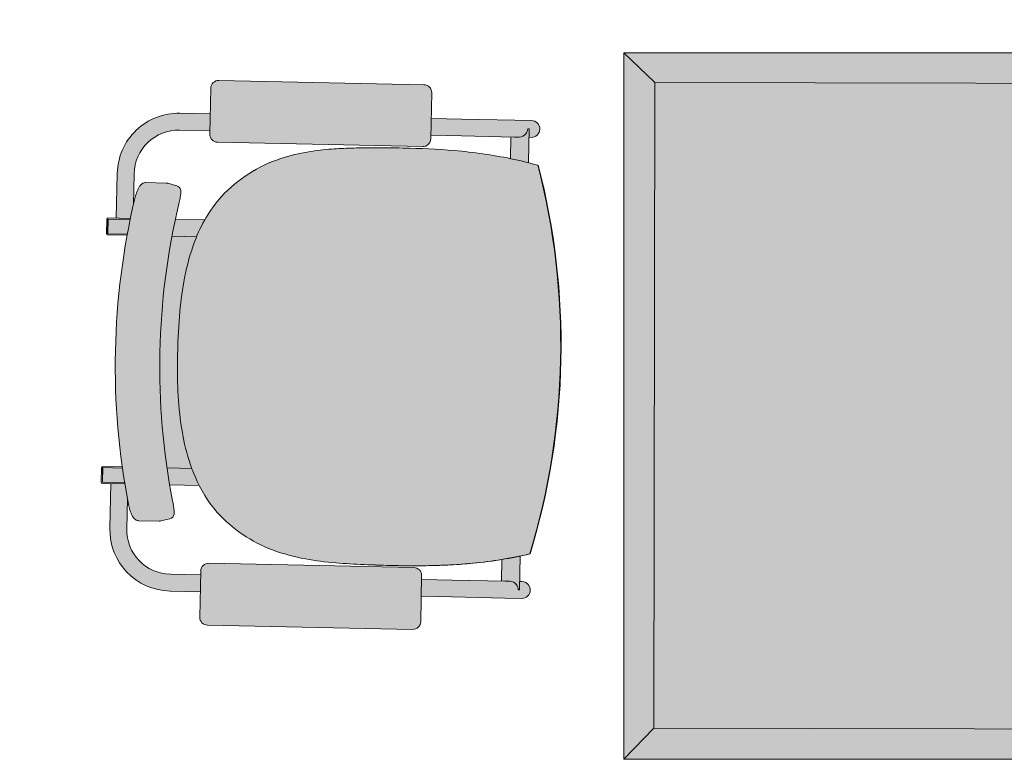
# Model space of a CAD drawing. Header units: millimetres. Extents: x 31882 to 271790, y -35693 to 24917.
# Tile 40 of 256: x 41675 to 42736, y 6342 to 7139. Entities that reach past the tile are written whole.
import ezdxf

# ---------------------------------------------------------------- set-up
doc = ezdxf.new("R2010")
doc.units = ezdxf.units.MM
doc.header["$MEASUREMENT"] = 0
doc.linetypes.add('DASHED', pattern=[19.049999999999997, 12.7, -6.35])
for name, color, linetype, lineweight in [('02_Elevation 01', 14, 'Continuous', 9), ('Furniture', 14, 'Continuous', 9), ('Grey - 8', 8, 'DASHED', 15), ('Layer 1', 7, 'Continuous', 0)]:
    doc.layers.add(name, color=color, linetype=linetype, lineweight=lineweight)

# ---------------------------------------------------------------- blocks, each defined once
blk = doc.blocks.new('24 x 24 seater')
at = {"layer": 'Layer 1'}
h = blk.add_hatch(color=209, dxfattribs=at)
h.dxf.hatch_style = 1
h.paths.add_polyline_path([(8583.424074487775, 39.75709807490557), (8613.397920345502, 39.75709807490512), (8613.397920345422, 69.55848029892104), (8583.42407448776, 69.5584802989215)])
h = blk.add_hatch(color=255, dxfattribs=at)
h.dxf.hatch_style = 1
h.paths.add_polyline_path([(8584.7417319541, 41.02088590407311), (8612.13413251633, 41.07475554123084), (8612.080262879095, 68.2946924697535), (8584.687862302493, 68.24082213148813)])
at = {"layer": '02_Elevation 01'}
for p, q in [((8583.42407448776, 69.5584802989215), (8584.687862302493, 68.24082213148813)), ((8613.397920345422, 69.55848029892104), (8612.080262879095, 68.2946924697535)), ((8583.424074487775, 39.75709807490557), (8584.7417319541, 41.02088590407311)), ((8603.64109939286, 41.25198888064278), (8603.640853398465, 41.24020077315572)), ((8613.397920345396, 39.75709807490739), (8612.134132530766, 41.07475624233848)), ((8603.62647003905, 40.55094691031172), (8603.626162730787, 40.53622062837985))]:
    blk.add_line(p, q, dxfattribs=at)
at = {"layer": '02_Elevation 01', "ltscale": 3}
for points in [[(8583.424074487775, 39.75709807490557), (8613.397920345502, 39.75709807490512), (8613.397920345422, 69.55848029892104), (8583.42407448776, 69.5584802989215)], [(8584.7417319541, 41.02088590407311), (8612.13413251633, 41.07475554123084), (8612.080262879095, 68.2946924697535), (8584.687862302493, 68.24082213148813)]]:
    blk.add_lwpolyline(points, close=True, dxfattribs=at)
blk = doc.blocks.new('A$C8e4e445a')
at = {"layer": 'Grey - 8', "linetype": 'Continuous'}
h = blk.add_hatch(color=255, dxfattribs=at)
h.dxf.hatch_style = 1
h.paths.add_polyline_path([(4.568777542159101, -8.497656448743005, 0.01744627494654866), (5.588484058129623, -8.506248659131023, 0.0292935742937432), (7.667103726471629, -8.320491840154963, 0.01659465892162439), (9.535954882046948, -7.979577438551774, 0.004864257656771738), (10.58966651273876, -7.740524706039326, 0.00719854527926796), (11.38700041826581, -7.540914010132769, 0.01207838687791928), (12.07824936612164, -7.340218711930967, 0.02218272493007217), (12.87392751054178, -7.050796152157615, 0.03960004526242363), (13.81392454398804, -6.573189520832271, 0.127383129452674), (15.612586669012, -4.721293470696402, 0.08442901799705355), (16.16551798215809, -3.074658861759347), (17.05156835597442, -2.88537193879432, 0.0822688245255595), (15.27654353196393, 5.434759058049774), (14.38886079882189, 5.245123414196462, 0.01207520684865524), (14.20234196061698, 5.512742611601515, 0.08046314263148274), (13.10662405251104, 6.600643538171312, 0.1197138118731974), (10.81516113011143, 7.477833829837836, 0.04488833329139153), (9.57042772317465, 7.522633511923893, 0.0242811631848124), (8.450018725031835, 7.407347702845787, 0.01010277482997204), (7.410852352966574, 7.228763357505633, 0.005653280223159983), (6.335956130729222, 7.013426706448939, 0.01031414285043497), (5.11229081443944, 6.728124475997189, 0.0004129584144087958), (5.078599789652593, 6.719593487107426, 0.003972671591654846), (4.640036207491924, 6.602901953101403, 0.001388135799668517), (4.533192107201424, 6.573190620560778, 0.0124177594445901), (3.535106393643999, 6.263898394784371, 0.0347462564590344), (1.590679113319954, 5.456634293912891, 0.06847291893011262), (2.121224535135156, -1.725276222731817, 0.06846999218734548)])
edge = h.paths.add_edge_path()
edge.add_ellipse((9.25930549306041, -10.13093503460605), major_axis=(0.1600621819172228, 0.2470290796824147), ratio=0.9924356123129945, start_angle=135.2174989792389, end_angle=224.7825010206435)
edge.add_line((9.318390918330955, -10.41817050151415), (16.68476357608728, -8.844492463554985))
edge.add_ellipse((16.62132352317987, -8.558187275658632), major_axis=(0.2470290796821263, -0.1600621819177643), ratio=0.9924356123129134, start_angle=-44.78250102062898, end_angle=44.78250102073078)
edge.add_line((16.90855899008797, -8.499101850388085), (16.55547768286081, -6.84633144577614))
edge.add_ellipse((16.26917249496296, -6.909771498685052), major_axis=(0.1600621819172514, 0.2470290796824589), ratio=0.9924356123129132, start_angle=-44.78250102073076, end_angle=44.78250102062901)
edge.add_line((16.21008706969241, -6.622536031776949), (8.84371441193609, -8.196214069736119))
edge.add_ellipse((8.9071544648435, -8.48251925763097), major_axis=(0.2470290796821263, -0.1600621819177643), ratio=0.9924356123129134, start_angle=135.217498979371, end_angle=224.7825010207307)
edge.add_line((8.6199189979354, -8.541604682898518), (8.973000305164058, -10.19437508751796))
h.paths.add_polyline_path([(17.07911710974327, -4.105089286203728, 0.00295011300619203), (17.07976187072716, -4.225853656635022, 0.003671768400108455), (17.08165157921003, -4.325648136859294, 0.005416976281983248), (17.08464185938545, -4.404633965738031, 0.01010437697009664), (17.08910016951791, -4.469032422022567, 0.01255803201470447), (17.09417243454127, -4.51231708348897, 0.03003743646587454), (17.10425944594, -4.561328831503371, 0.06285003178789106), (17.12908938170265, -4.620558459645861, 0.2567703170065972), (17.30392890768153, -4.726389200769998), (17.64317333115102, -4.740517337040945, 0.06328125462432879), (17.70034810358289, -4.735659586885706), (18.43302808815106, -4.579137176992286, 0.06795020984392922), (18.49235221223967, -4.557579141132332, 0.1043846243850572), (18.57258035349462, -4.490069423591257, 0.05961281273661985), (18.61524101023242, -4.419334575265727, 0.03467898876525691), (18.64417048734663, -4.340589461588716, 0.02101562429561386), (18.66407946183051, -4.257247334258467, 0.0206943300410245), (18.68251514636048, -4.134587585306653, 0.02628789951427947), (18.69423423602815, -3.920071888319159, 0.1062089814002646), (16.34692126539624, 7.065614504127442, 0.02791069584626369), (16.24265876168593, 7.2662240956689, 0.01903383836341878), (16.18253084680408, 7.359117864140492, 0.01967023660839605), (16.13562821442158, 7.420530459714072, 0.02118757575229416), (16.09556833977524, 7.464768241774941, 0.04127433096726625), (16.04028172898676, 7.512006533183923, 0.06589056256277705), (15.97106785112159, 7.548720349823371, 0.1436387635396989), (15.83772479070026, 7.558045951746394), (15.10707655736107, 7.401957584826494, 0.06296168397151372), (15.05321841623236, 7.383099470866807), (14.74960523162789, 7.231709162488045, 0.277505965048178), (14.63153611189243, 7.045496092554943, 0.05538327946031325), (14.63811092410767, 6.979878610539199, 0.02224830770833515), (14.65053380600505, 6.933123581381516, 0.01123650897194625), (14.66727455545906, 6.883996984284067, 0.007591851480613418), (14.69297748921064, 6.817206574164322, 0.005315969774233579), (14.73402720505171, 6.718556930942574, 0.004066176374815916), (14.79717408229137, 6.574562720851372, -0.1060771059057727)])
edge = h.paths.add_edge_path()
edge.add_ellipse((5.555663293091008, 7.205780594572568), major_axis=(-0.1600621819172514, -0.2470290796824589), ratio=0.9924356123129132, start_angle=-44.78250102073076, end_angle=44.78250102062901)
edge.add_line((5.614748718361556, 6.918545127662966), (12.98112137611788, 8.492223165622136))
edge.add_ellipse((12.91768132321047, 8.778528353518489), major_axis=(-0.2470290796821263, 0.1600621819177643), ratio=0.9924356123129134, start_angle=135.217498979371, end_angle=224.7825010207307)
edge.add_line((13.20491679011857, 8.837613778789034), (12.85183548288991, 10.49038418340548))
edge.add_ellipse((12.56553029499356, 10.42694413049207), major_axis=(-0.1600621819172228, -0.2470290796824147), ratio=0.9924356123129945, start_angle=135.2174989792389, end_angle=224.7825010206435)
edge.add_line((12.50644486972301, 10.71417959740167), (5.14007221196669, 9.140501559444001))
edge.add_ellipse((5.203512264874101, 8.854196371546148), major_axis=(-0.2470290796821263, 0.1600621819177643), ratio=0.9924356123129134, start_angle=-44.78250102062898, end_angle=44.78250102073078)
edge.add_line((4.916276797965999, 8.795110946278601), (5.269358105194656, 7.142340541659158))
h = blk.add_hatch(color=255, dxfattribs=at)
h.dxf.hatch_style = 1
h.paths.add_polyline_path([(14.26185950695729, 9.206706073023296, -0.4142135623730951), (16.20632447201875, 7.946792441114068), (16.43874680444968, 6.85882560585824, -0.005063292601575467), (16.65140885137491, 6.360757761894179), (17.15447640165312, 6.468228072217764), (16.81101404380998, 8.075972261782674, 0.4142135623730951), (14.13267968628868, 9.811395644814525), (13.04646041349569, 9.579346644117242), (13.1756402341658, 8.974657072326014)])
edge = h.paths.add_edge_path()
edge.add_line((4.136086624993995, 7.043537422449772), (5.240081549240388, 7.279383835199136))
edge.add_line((5.240081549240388, 7.279383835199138), (5.110901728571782, 7.884073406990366))
edge.add_line((5.110901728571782, 7.884073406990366), (4.006906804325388, 7.648226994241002))
edge.add_line((4.006906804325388, 7.648226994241), (2.103312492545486, 7.241562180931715))
edge.add_line((2.103312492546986, 7.241562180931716), (1.504783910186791, 7.11369853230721))
edge.add_ellipse((1.569373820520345, 6.811353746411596), major_axis=(-0.06458991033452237, 0.3023447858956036), ratio=0.9995065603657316, start_angle=0, end_angle=180)
edge.add_line((1.633963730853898, 6.509008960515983), (1.71736623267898, 6.526826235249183))
edge.add_line((1.71736623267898, 6.526826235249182), (1.652776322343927, 6.829171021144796))
edge.add_line((1.652776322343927, 6.829171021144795), (1.699469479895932, 6.839146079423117))
edge.add_arc((2.008676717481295, 6.910791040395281), 0.3173989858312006, 193.0455283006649, 229.9666402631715)
edge.add_ellipse((2.003659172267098, 6.904130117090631), major_axis=(-0.06458991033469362, 0.302344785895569), ratio=0.9995065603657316, start_angle=127.8120356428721, end_angle=180)
edge.add_line((2.068249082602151, 6.601785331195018), (2.232492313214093, 6.636872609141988))
edge.add_line((2.232492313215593, 6.636872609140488), (4.136086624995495, 7.043537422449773))
edge = h.paths.add_edge_path()
edge.add_line((2.368481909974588, 6.665924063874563), (2.232492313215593, 6.636872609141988))
edge.add_line((2.232492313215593, 6.636872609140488), (2.068249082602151, 6.601785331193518))
edge.add_ellipse((2.003659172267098, 6.904130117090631), major_axis=(-0.06458991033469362, 0.302344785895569), ratio=0.9995065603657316, start_angle=127.81203564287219, end_angle=180, ccw=False)
edge.add_arc((2.008676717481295, 6.910791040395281), 0.3173989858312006, 193.045528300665, 229.9666402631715, ccw=False)
edge.add_line((1.699469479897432, 6.839146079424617), (1.652807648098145, 6.829177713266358))
edge.add_arc((1.956181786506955, 6.889435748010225), 0.309300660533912, 191.2342238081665, 192.058830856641)
edge.add_line((1.653706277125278, 6.824817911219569), (1.911858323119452, 5.616410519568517))
edge.add_arc((8.417480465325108, -8.268415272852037), 15.33334623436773, 112.56345615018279, 115.1050570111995, ccw=False)
edge.add_line((2.533977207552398, 5.89124207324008), (2.368481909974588, 6.665924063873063))
h = blk.add_hatch(color=255, dxfattribs=at)
h.dxf.hatch_style = 1
h.paths.add_polyline_path([(17.45683337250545, 6.491511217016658), (16.6671265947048, 6.322806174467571, -0.005100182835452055), (16.87031910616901, 5.816546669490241), (17.56913369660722, 5.9658344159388)], flags=16)
h.paths.add_polyline_path([(15.27654353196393, 5.434759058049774, 0.006032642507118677), (15.03985270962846, 6.016481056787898), (13.98417355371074, 5.7909563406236, -0.0183117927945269), (14.20234196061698, 5.512742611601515, -0.01207520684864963), (14.38886079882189, 5.245123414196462)])
h.paths.add_polyline_path([(16.87031910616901, 5.816546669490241, -0.0003825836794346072), (16.88514437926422, 5.778404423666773), (17.58765160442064, 5.928481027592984, 0.4142135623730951), (17.61935225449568, 5.977405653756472), (17.50739640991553, 6.50146994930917, 0.4142135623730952), (17.45847178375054, 6.533170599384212), (16.65140885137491, 6.360757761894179, -0.0003840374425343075), (16.6671265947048, 6.322806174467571), (17.45683337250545, 6.491511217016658), (17.46771778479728, 6.493836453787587), (17.58001810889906, 5.968159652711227)])
h = blk.add_hatch(color=255, dxfattribs=at)
h.dxf.hatch_style = 1
h.paths.add_polyline_path([(19.47563797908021, -2.958494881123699), (19.36333765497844, -2.432818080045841), (18.66226458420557, -2.58258830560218, -0.005100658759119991), (18.68338100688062, -3.127744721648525)])
h.paths.add_polyline_path([(17.05156835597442, -2.88537193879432), (16.16551798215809, -3.074658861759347, -0.03289278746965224), (16.01610446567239, -3.738864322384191), (17.0728915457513, -3.513102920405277, 0.006033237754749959)])
h = blk.add_hatch(color=255, dxfattribs=at)
h.dxf.hatch_style = 1
h.paths.add_polyline_path([(18.68338100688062, -3.127744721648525, -0.0003840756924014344), (18.68452070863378, -3.168810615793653), (19.49415588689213, -2.995848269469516, 0.4142135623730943), (19.52585653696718, -2.946923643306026), (19.41390069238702, -2.422859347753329, 0.414213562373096), (19.36497606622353, -2.391158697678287), (18.66023216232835, -2.541713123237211, -0.0003826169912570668), (18.66226458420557, -2.58258830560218), (19.36333765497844, -2.432818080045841), (19.37422206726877, -2.430492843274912), (19.48652239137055, -2.956169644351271)])
h = blk.add_hatch(color=255, dxfattribs=at)
h.dxf.hatch_style = 1
h.paths.add_polyline_path([(17.6690196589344, -6.742179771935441), (16.58280038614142, -6.974228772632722), (16.71198020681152, -7.578918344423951), (17.79819947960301, -7.346869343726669, 0.4142135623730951), (19.53362286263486, -4.668534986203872), (19.19016050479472, -3.060790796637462), (18.68452070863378, -3.168810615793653, -0.004928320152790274), (18.69354539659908, -3.695866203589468), (18.92893329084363, -4.797714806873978, -0.4142135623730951)])
edge = h.paths.add_edge_path()
edge.add_ellipse((5.539999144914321, -9.649445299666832), major_axis=(0.06458991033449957, -0.3023447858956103), ratio=0.9995065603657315, start_angle=179.9999999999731, end_angle=232.187964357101)
edge.add_arc((5.54675879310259, -9.653404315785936), 0.3168809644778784, 154.1197506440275, 191.1034042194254)
edge.add_line((5.235809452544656, -9.714429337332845), (5.18911629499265, -9.724404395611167))
edge.add_line((5.18911629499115, -9.724404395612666), (5.124526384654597, -9.422059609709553))
edge.add_line((5.124526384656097, -9.422059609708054), (5.041123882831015, -9.439876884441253))
edge.add_ellipse((5.105713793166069, -9.74222167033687), major_axis=(-0.06458991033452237, 0.3023447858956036), ratio=0.9995065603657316, start_angle=0, end_angle=180)
edge.add_line((5.170303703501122, -10.04456645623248), (5.768832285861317, -9.916702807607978))
edge.add_line((5.768832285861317, -9.916702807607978), (7.672426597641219, -9.510037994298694))
edge.add_line((7.672426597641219, -9.510037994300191), (8.776421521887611, -9.274191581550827))
edge.add_line((8.776421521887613, -9.274191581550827), (8.647241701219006, -8.669502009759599))
edge.add_line((8.647241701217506, -8.669502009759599), (7.543246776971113, -8.905348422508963))
edge.add_line((7.543246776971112, -8.905348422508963), (5.63965246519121, -9.312013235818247))
edge.add_line((5.63965246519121, -9.312013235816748), (5.475409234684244, -9.347100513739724))
edge = h.paths.add_edge_path()
edge.add_arc((5.506704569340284, -9.651885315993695), 0.3257306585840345, 192.0798016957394, 192.8626452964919)
edge.add_line((5.189147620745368, -9.724397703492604), (5.235809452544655, -9.714429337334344))
edge.add_arc((5.54675879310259, -9.653404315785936), 0.3168809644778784, 154.1197506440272, 191.1034042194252, ccw=False)
edge.add_ellipse((5.539999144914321, -9.649445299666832), major_axis=(0.06458991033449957, -0.3023447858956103), ratio=0.9995065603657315, start_angle=179.999999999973, end_angle=232.187964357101, ccw=False)
edge.add_line((5.475409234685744, -9.347100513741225), (5.63965246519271, -9.312013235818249))
edge.add_line((5.63965246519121, -9.312013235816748), (5.775642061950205, -9.282961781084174))
edge.add_line((5.775642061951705, -9.282961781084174), (5.609590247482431, -8.505674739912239))
edge.add_arc((5.201717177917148, 6.105695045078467), 14.61706151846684, 268.93264288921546, 271.5989834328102, ccw=False)
edge.add_line((4.929433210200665, -8.508830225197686), (5.188186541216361, -9.7200522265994))
at = {"layer": 'Furniture'}
for p, q in [((12.50644486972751, 10.71417959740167), (5.140072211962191, 9.140501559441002)), ((13.20491679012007, 8.837613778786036), (12.85183548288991, 10.49038418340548)), ((14.13267968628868, 9.811395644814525), (13.04646041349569, 9.579346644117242)), ((14.26185950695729, 9.206706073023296), (13.1756402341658, 8.974657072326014)), ((4.916276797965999, 8.795110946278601), (5.269358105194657, 7.142340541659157)), ((5.614748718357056, 6.918545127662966), (12.98112137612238, 8.492223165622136)), ((17.15447640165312, 6.468228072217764), (16.81101404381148, 8.075972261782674)), ((2.103312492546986, 7.241562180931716), (4.006906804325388, 7.648226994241)), ((5.110901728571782, 7.884073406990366), (4.006906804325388, 7.648226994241)), ((16.43872175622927, 6.858942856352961), (16.20632447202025, 7.946792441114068)), ((2.103312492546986, 7.241562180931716), (1.504783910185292, 7.113698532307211)), ((5.240081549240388, 7.279383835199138), (4.136086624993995, 7.043537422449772)), ((14.74876924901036, 7.23129231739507), (15.05335367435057, 7.383170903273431)), ((15.84003393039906, 7.5585392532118), (15.10709647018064, 7.401961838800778)), ((2.232492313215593, 6.636872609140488), (4.136086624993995, 7.043537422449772)), ((1.71736623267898, 6.526826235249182), (1.633963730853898, 6.509008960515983)), ((1.699469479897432, 6.839146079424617), (1.652807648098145, 6.829177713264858)), ((1.911708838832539, 5.617110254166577), (1.653706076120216, 6.824818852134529)), ((2.232492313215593, 6.636872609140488), (2.068249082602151, 6.601785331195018)), ((2.533971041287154, 5.891270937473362), (2.368481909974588, 6.665924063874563)), ((17.45847178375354, 6.533170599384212), (16.65147402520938, 6.360771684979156)), ((17.45683337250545, 6.491511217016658), (16.66719394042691, 6.322820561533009)), ((17.46738184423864, 6.493764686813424), (17.45683337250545, 6.491511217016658)), ((17.56913369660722, 5.9658344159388), (17.45683337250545, 6.491511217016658)), ((17.5799463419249, 5.968495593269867), (17.46778955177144, 6.493500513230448)), ((17.61935225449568, 5.977405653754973), (17.50739640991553, 6.50146994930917)), ((13.982537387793, 5.790606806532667), (15.03990845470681, 6.016492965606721)), ((16.87040503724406, 5.816565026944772), (17.57968216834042, 5.968087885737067)), ((17.56913369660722, 5.9658344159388), (16.87040503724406, 5.816565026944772)), ((16.88523102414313, 5.778422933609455), (17.58765160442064, 5.928481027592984)), ((15.27662634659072, 5.434776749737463), (14.38925428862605, 5.24520747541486)), ((2.118397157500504, -1.725880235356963), (2.104034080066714, -1.728948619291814)), ((2.118397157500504, -1.725880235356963), (2.104034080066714, -1.728948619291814)), ((2.118397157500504, -1.725880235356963), (2.121224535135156, -1.725276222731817)), ((2.121224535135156, -1.725276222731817), (2.118397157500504, -1.725880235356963)), ((19.36497606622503, -2.391158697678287), (18.6603185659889, -2.541694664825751)), ((19.36333765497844, -2.432818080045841), (18.66235024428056, -2.582570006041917)), ((19.37388612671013, -2.430564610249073), (19.36333765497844, -2.432818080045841)), ((19.47563797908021, -2.958494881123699), (19.36333765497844, -2.432818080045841)), ((19.48645062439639, -2.955833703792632), (19.37429383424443, -2.430828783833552)), ((19.52585653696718, -2.946923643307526), (19.41390069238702, -2.422859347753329)), ((16.16375137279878, -3.075036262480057), (17.05165083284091, -2.88535431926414)), ((18.68344760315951, -3.127730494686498), (19.48618645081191, -2.956241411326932)), ((19.47563797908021, -2.958494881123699), (18.68344760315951, -3.127730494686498)), ((18.68458509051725, -3.168796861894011), (19.49415588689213, -2.995848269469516)), ((19.19016050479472, -3.060790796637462), (19.53362286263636, -4.668534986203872)), ((17.07294633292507, -3.513091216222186), (16.01539411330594, -3.739016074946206)), ((18.69357044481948, -3.69598345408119), (18.92893329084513, -4.797714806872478)), ((17.70006902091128, -4.735719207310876), (18.43300648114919, -4.579141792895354)), ((17.64333936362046, -4.740528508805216), (17.3032832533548, -4.726364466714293)), ((16.21008706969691, -6.62253603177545), (8.843714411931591, -8.196214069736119)), ((16.90855899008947, -8.499101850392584), (16.55547768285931, -6.846331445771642)), ((17.6690196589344, -6.742179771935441), (16.58280038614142, -6.974228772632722)), ((17.79819947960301, -7.346869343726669), (16.71198020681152, -7.578918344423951)), ((5.188186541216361, -9.7200522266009), (4.930183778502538, -8.512343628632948)), ((5.775642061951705, -9.282961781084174), (5.610152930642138, -8.508308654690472)), ((8.647241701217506, -8.669502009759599), (7.543246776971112, -8.905348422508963)), ((8.6199189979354, -8.541604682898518), (8.973000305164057, -10.19437508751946)), ((5.63965246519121, -9.312013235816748), (7.543246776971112, -8.905348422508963)), ((9.318390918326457, -10.41817050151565), (16.68476357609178, -8.844492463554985)), ((5.63965246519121, -9.312013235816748), (5.475409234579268, -9.347100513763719)), ((8.776421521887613, -9.274191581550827), (7.672426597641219, -9.510037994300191)), ((5.124526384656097, -9.422059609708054), (5.041123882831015, -9.439876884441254)), ((5.189147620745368, -9.724397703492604), (5.235809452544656, -9.714429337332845)), ((5.768832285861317, -9.916702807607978), (7.672426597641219, -9.510037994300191)), ((5.768832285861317, -9.916702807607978), (5.170303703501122, -10.04456645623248))]:
    blk.add_line(p, q, dxfattribs=at)
for points in [[(1.590679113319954, 5.456634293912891, -0.03474625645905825), (3.535106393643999, 6.263898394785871, -0.0195428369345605), (5.112290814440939, 6.728124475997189, -0.01031414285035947), (6.335956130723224, 7.013426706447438, -0.00571497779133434), (7.422609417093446, 7.230979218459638)], [(7.42259852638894, 7.23102440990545, -0.009988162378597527), (8.450018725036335, 7.407347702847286, -0.02410031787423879), (9.562051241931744, 7.522177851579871, -0.04519066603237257), (10.81516113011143, 7.477833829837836, -0.1197138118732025), (13.10662405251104, 6.600643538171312, -0.08046314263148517), (14.20234196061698, 5.512742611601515, -0.04649841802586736), (14.84675445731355, 4.437454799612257, -0.0286390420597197), (15.27454581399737, 3.406910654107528, -0.02298848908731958), (15.66073064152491, 2.119864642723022, -0.0104807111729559), (15.87217917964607, 1.212339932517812)], [(14.79981142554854, 6.568684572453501, -0.004232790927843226), (14.73402720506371, 6.718556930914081, -0.004809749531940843), (14.69679596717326, 6.807775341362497, -0.008671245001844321), (14.66727455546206, 6.883996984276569, -0.0112365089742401), (14.65053380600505, 6.933123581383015, -0.02224830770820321), (14.63811092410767, 6.979878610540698, -0.03904918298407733), (14.63196048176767, 7.026038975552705, -0.3009938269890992), (14.7487821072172, 7.23129468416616)], [(15.05337236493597, 7.383176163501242), (15.05337236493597, 7.383176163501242, -0.06276946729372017), (15.10707438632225, 7.401957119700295)], [(15.84006423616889, 7.558545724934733, -0.1434666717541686), (15.97315696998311, 7.547934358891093, -0.0721896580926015), (16.04810255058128, 7.506237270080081, -0.03976607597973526), (16.10050023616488, 7.459714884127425, -0.02211514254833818), (16.1417608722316, 7.413048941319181, -0.01720787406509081), (16.18253084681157, 7.359117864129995, -0.02130385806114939), (16.24935110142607, 7.254850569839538, -0.02702295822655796), (16.34938102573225, 7.060136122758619)], [(1.57411597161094, 5.453095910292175, -0.03741719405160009), (3.695626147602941, 6.319785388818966, -0.0109083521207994), (4.534317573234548, 6.574345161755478, -0.01045019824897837), (5.588780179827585, 6.846084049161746, -0.008389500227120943), (6.723326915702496, 7.093852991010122, -0.002114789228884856), (7.124451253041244, 7.173540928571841)], [(1.587851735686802, 5.456030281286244, -0.03510652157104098), (3.550323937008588, 6.269410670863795, -0.01426748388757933), (4.640036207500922, 6.602901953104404, -0.01493011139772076), (6.297117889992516, 7.005150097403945)], [(16.34938102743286, 7.060136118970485), (16.34938102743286, 7.060136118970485, -0.1061148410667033), (18.69423836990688, -3.916119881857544)], [(1.652807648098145, 6.829177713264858), (1.652807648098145, 6.829177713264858, 0.003597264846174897), (1.653706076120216, 6.824818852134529)], [(1.804515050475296, 6.667768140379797), (1.804515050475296, 6.667768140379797, -0.1625070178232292), (1.699469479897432, 6.839146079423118)], [(17.07912047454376, -4.10074046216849), (17.07912047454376, -4.10074046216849, 0.1059722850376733), (14.79981142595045, 6.568684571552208)], [(2.104034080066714, -1.728948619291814), (2.104034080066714, -1.728948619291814, -0.06851531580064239), (1.57411597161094, 5.453095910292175)], [(2.118397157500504, -1.725880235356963), (2.118397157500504, -1.725880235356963, -0.06847291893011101), (1.587851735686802, 5.456030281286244)], [(2.121224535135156, -1.725276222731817), (2.121224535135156, -1.725276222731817, -0.06847291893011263), (1.590679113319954, 5.456634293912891)], [(15.86935180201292, 1.211735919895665, -0.01764945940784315), (16.13495732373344, -0.2641014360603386, -0.02473457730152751), (16.24876605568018, -1.506206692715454, -0.04293023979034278), (16.18947499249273, -2.903154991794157, -0.09285268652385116), (15.612586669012, -4.721293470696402, -0.127383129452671), (13.81392454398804, -6.573189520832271, -0.0396000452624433), (12.87392751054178, -7.050796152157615, -0.02218272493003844), (12.07824936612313, -7.340218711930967, -0.01207838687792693), (11.38700041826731, -7.540914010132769, -0.006955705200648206), (10.61665537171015, -7.734165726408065)], [(4.555041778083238, -8.500590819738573), (4.555041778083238, -8.500590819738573, -0.06851536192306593), (2.104034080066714, -1.728948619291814)], [(4.568777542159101, -8.497656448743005), (4.568777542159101, -8.497656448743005, -0.06847376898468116), (2.118397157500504, -1.725880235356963)], [(18.69423836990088, -3.916119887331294, -0.02677148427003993), (18.68251514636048, -4.134587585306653, -0.02069433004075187), (18.66407946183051, -4.257247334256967, -0.01646065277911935), (18.64907815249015, -4.322676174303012, -0.0423593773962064), (18.61524101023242, -4.419334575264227, -0.05961281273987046), (18.57258035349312, -4.490069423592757, -0.10438462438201), (18.49235221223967, -4.557579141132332, -0.0679496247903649), (18.43302861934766, -4.579137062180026)], [(17.30329397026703, -4.726361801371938, -0.2600134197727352), (17.1275025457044, -4.6177625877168, -0.07065991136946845), (17.10149514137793, -4.550485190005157, -0.02442877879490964), (17.0939135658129, -4.51048941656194, -0.01444497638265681), (17.08837331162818, -4.460669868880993, -0.00900174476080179), (17.084576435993, -4.403285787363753, -0.006111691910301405), (17.08135947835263, -4.314165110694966, -0.003771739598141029), (17.07961208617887, -4.211650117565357, -0.002709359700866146), (17.07912047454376, -4.100740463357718)], [(17.70003872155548, -4.735725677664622), (17.70003872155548, -4.735725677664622, -0.06272322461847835), (17.64336282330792, -4.740525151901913)], [(10.61664684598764, -7.734120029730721, -0.004989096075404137), (9.535954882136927, -7.979577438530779, -0.016594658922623), (7.667103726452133, -8.320491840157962, -0.02929357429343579), (5.588484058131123, -8.506248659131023, -0.01744627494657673), (4.568777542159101, -8.497656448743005)], [(5.188186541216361, -9.7200522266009), (5.188186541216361, -9.7200522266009, 0.003415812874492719), (5.189147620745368, -9.724397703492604)], [(5.235809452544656, -9.714429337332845), (5.235809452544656, -9.714429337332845, -0.162787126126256), (5.261658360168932, -9.515088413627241)]]:
    blk.add_lwpolyline(points, format="xyb", dxfattribs=at)
for centre, radius, start, end in [((14.6041351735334, 7.60451677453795), 2.256675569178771, 12.0588308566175, 102.0588308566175), ((14.6041351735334, 7.60451677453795), 1.638341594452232, 12.0588308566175, 102.0588308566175), ((17.46708377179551, 6.492857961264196), 0.04122226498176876, 12.0588308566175, 102.0588308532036), ((17.57903961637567, 5.968793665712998), 0.04122226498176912, 282.0588308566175, 12.05883085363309), ((19.3735880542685, -2.431471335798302), 0.04122226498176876, 12.0588308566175, 102.0588308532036), ((19.48554389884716, -2.955535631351), 0.04122226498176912, 282.0588308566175, 12.05883085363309), ((17.32674399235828, -5.139990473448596), 2.256675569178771, 282.0588308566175, 12.0588308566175), ((17.32674399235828, -5.139990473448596), 1.638341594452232, 282.0588308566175, 12.0588308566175)]:
    blk.add_arc(centre, radius, start, end, dxfattribs=at)
for centre, major_axis, ratio, start_param, end_param in [((12.56553029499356, 10.42694413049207), (-0.1600621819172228, -0.2470290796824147), 0.9924356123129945, 2.359990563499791, 3.923194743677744), ((5.203512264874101, 8.854196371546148), (-0.2470290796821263, 0.1600621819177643), 0.9924356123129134, -0.7816020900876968, 0.7816020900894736), ((12.91768132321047, 8.778528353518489), (-0.2470290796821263, 0.1600621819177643), 0.9924356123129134, 2.359990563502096, 3.923194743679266), ((1.569373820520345, 6.811353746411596), (-0.06458991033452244, 0.3023447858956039), 0.9995065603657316, 0, 3.141592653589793), ((5.555663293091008, 7.205780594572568), (-0.1600621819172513, -0.2470290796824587), 0.9924356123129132, -0.781602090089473, 0.7816020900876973), ((2.003659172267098, 6.904130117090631), (-0.06458991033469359, 0.302344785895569), 0.9995065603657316, 2.230740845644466, 3.141592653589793), ((16.26917249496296, -6.909771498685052), (0.1600621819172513, 0.2470290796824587), 0.9924356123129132, -0.781602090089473, 0.7816020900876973), ((8.9071544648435, -8.48251925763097), (0.2470290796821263, -0.1600621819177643), 0.9924356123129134, 2.359990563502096, 3.923194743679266), ((16.62132352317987, -8.558187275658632), (0.2470290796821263, -0.1600621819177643), 0.9924356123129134, -0.7816020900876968, 0.7816020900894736), ((5.539999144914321, -9.649445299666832), (0.06458991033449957, -0.3023447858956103), 0.9995065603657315, 3.141592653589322, 4.052444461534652), ((5.105713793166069, -9.74222167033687), (-0.06458991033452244, 0.3023447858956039), 0.9995065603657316, 0, 3.141592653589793), ((9.25930549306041, -10.13093503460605), (0.1600621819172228, 0.2470290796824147), 0.9924356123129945, 2.359990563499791, 3.923194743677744)]:
    blk.add_ellipse(centre, major_axis=major_axis, ratio=ratio, start_param=start_param, end_param=end_param, dxfattribs=at)

msp = doc.modelspace()

# ---------------------------------------------------------------- block references
at = {"layer": 'Furniture', "color": 1, "ltscale": 0.2, "xscale": 29.35254408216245, "yscale": 29.35254408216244, "zscale": 29.35254408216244, "rotation": 166.7485022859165}
msp.add_blockref('A$C8e4e445a', (42306.51833555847, 6708.12966948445), dxfattribs=at)
at = {"layer": 'Furniture', "xscale": -25.40000000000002, "yscale": 25.40000000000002, "zscale": 25.4, "rotation": 89.99999999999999}
msp.add_blockref('24 x 24 seater', (44092.64236082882, 225121.9565298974), dxfattribs=at)

doc.saveas('drawing.dxf')
